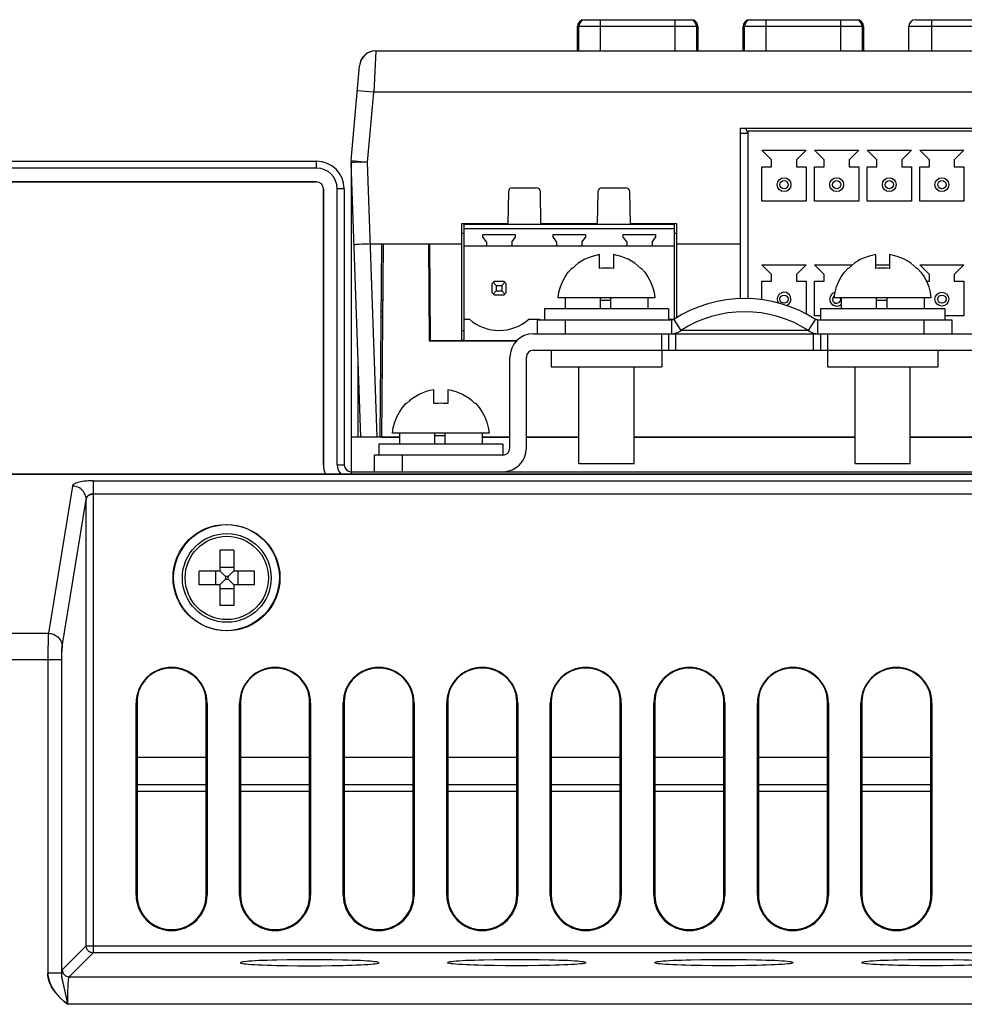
# Model space of a CAD drawing. Header units: millimetres. Extents: x 1158 to 2229, y -395 to 862.
# Tile 45 of 52: x 1691 to 1760, y 785 to 856. Entities that reach past the tile are written whole.
import ezdxf

# ---------------------------------------------------------------- set-up
doc = ezdxf.new("R2010")
doc.units = ezdxf.units.MM
doc.header["$LTSCALE"] = 30.734
doc.layers.get('0').update_dxf_attribs({"linetype": 'CONTINUOUS'})

msp = doc.modelspace()

# ---------------------------------------------------------------- linework, layer by layer
for p, q in [((1732.379, 856.481), (1740.107, 856.481)), ((1733.516, 856.481), (1733.516, 854.227)), ((1738.97, 854.227), (1738.97, 856.481)), ((1744.379, 856.481), (1752.107, 856.481)), ((1745.516, 856.481), (1745.516, 854.227)), ((1750.97, 854.227), (1750.97, 856.481)), ((1756.379, 856.481), (1764.107, 856.481)), ((1757.516, 856.481), (1757.516, 854.227)), ((1731.879, 854.227), (1731.879, 855.981)), ((1731.979, 855.981), (1731.879, 855.981)), ((1731.979, 854.227), (1731.979, 855.991)), ((1740.507, 855.991), (1731.979, 855.991)), ((1740.507, 855.991), (1740.507, 854.227)), ((1740.607, 855.981), (1740.507, 855.981)), ((1740.607, 855.981), (1740.607, 854.227)), ((1743.879, 854.227), (1743.879, 855.981)), ((1743.979, 855.981), (1743.879, 855.981)), ((1743.979, 854.227), (1743.979, 855.991)), ((1752.507, 855.991), (1743.979, 855.991)), ((1752.507, 855.991), (1752.507, 854.227)), ((1752.607, 855.981), (1752.507, 855.981)), ((1752.607, 855.981), (1752.607, 854.227)), ((1755.879, 854.227), (1755.879, 855.981)), ((1764.607, 855.981), (1755.879, 855.981)), ((1717.289, 854.227), (1717.131, 851.227)), ((1717.289, 854.227), (1803.686, 854.227)), ((1715.493, 846.27), (1716.093, 853.131)), ((1717.131, 851.227), (1715.936, 851.331)), ((1716.688, 846.158), (1717.131, 851.227)), ((1803.843, 851.227), (1717.131, 851.227)), ((1743.697, 836.25), (1743.697, 848.627)), ((1743.697, 848.627), (1784.287, 848.627)), ((1744.247, 836.251), (1744.247, 848.427)), ((1744.247, 848.427), (1783.737, 848.427)), ((1744.247, 848.227), (1743.697, 848.227)), ((1745.247, 847.027), (1745.947, 846.327)), ((1745.247, 847.027), (1748.447, 847.027)), ((1747.747, 846.327), (1748.447, 847.027)), ((1749.057, 847.027), (1752.257, 847.027)), ((1749.057, 847.027), (1749.757, 846.327)), ((1751.557, 846.327), (1752.257, 847.027)), ((1752.867, 847.027), (1756.067, 847.027)), ((1752.867, 847.027), (1753.567, 846.327)), ((1755.367, 846.327), (1756.067, 847.027)), ((1756.677, 847.027), (1759.877, 847.027)), ((1756.677, 847.027), (1757.377, 846.327)), ((1759.177, 846.327), (1759.877, 847.027)), ((1715.493, 846.27), (1716.689, 846.166)), ((1745.947, 845.827), (1745.947, 846.327)), ((1747.747, 846.327), (1747.747, 845.827)), ((1749.757, 845.827), (1749.757, 846.327)), ((1751.557, 846.327), (1751.557, 845.827)), ((1753.567, 845.827), (1753.567, 846.327)), ((1755.367, 846.327), (1755.367, 845.827)), ((1757.377, 845.827), (1757.377, 846.327)), ((1759.177, 846.327), (1759.177, 845.827)), ((1612.168, 846.227), (1712.987, 846.227)), ((1712.987, 845.727), (1612.168, 845.727)), ((1712.987, 845.727), (1712.987, 846.227)), ((1715.498, 846.14), (1715.487, 846.139)), ((1716.183, 826.227), (1715.487, 846.139)), ((1715.487, 846.118), (1715.487, 823.727)), ((1717.385, 826.227), (1716.688, 846.158)), ((1745.247, 843.327), (1745.247, 845.827)), ((1745.247, 845.827), (1745.947, 845.827)), ((1747.747, 845.827), (1748.447, 845.827)), ((1748.447, 845.827), (1748.447, 843.327)), ((1749.057, 843.327), (1749.057, 845.827)), ((1749.057, 845.827), (1749.757, 845.827)), ((1751.557, 845.827), (1752.257, 845.827)), ((1752.257, 845.827), (1752.257, 843.327)), ((1752.867, 843.327), (1752.867, 845.827)), ((1752.867, 845.827), (1753.567, 845.827)), ((1755.367, 845.827), (1756.067, 845.827)), ((1756.067, 845.827), (1756.067, 843.327)), ((1756.677, 843.327), (1756.677, 845.827)), ((1756.677, 845.827), (1757.377, 845.827)), ((1759.177, 845.827), (1759.877, 845.827)), ((1759.877, 845.827), (1759.877, 843.327)), ((1712.987, 844.727), (1612.168, 844.727)), ((1612.168, 844.727), (1712.987, 844.727)), ((1713.487, 844.227), (1713.487, 824.227)), ((1713.487, 824.227), (1713.487, 844.227)), ((1714.487, 824.227), (1714.487, 844.227)), ((1714.987, 844.227), (1714.487, 844.227)), ((1714.987, 844.227), (1714.987, 824.227)), ((1727.178, 844.307), (1728.897, 844.307)), ((1733.658, 844.307), (1735.377, 844.307)), ((1726.878, 844.012), (1726.837, 841.707)), ((1729.237, 841.707), (1729.197, 844.012)), ((1733.358, 844.012), (1733.317, 841.707)), ((1735.717, 841.707), (1735.677, 844.012)), ((1748.447, 843.327), (1745.247, 843.327)), ((1752.257, 843.327), (1749.057, 843.327)), ((1756.067, 843.327), (1752.867, 843.327)), ((1759.877, 843.327), (1756.677, 843.327)), ((1723.517, 833.227), (1723.517, 841.707)), ((1723.517, 841.707), (1726.837, 841.707)), ((1723.667, 833.227), (1723.667, 841.657)), ((1723.667, 841.657), (1738.907, 841.657)), ((1723.667, 841.347), (1738.907, 841.347)), ((1723.737, 841.657), (1723.737, 841.707)), ((1724.737, 841.707), (1724.737, 841.657)), ((1725.901, 841.707), (1725.901, 841.657)), ((1729.237, 841.707), (1733.317, 841.707)), ((1735.717, 841.707), (1739.057, 841.707)), ((1738.907, 834.797), (1738.907, 841.657)), ((1739.057, 841.707), (1739.057, 834.881)), ((1723.667, 840.977), (1723.517, 840.977)), ((1725.037, 840.707), (1725.037, 840.907)), ((1725.037, 840.907), (1727.377, 840.907)), ((1725.037, 840.707), (1725.287, 840.35)), ((1727.127, 840.35), (1727.377, 840.707)), ((1727.377, 840.907), (1727.377, 840.707)), ((1730.117, 840.707), (1730.117, 840.907)), ((1730.117, 840.907), (1732.457, 840.907)), ((1730.117, 840.707), (1730.367, 840.35)), ((1732.207, 840.35), (1732.457, 840.707)), ((1732.457, 840.907), (1732.457, 840.707)), ((1735.197, 840.707), (1735.197, 840.907)), ((1735.197, 840.907), (1737.537, 840.907)), ((1735.197, 840.707), (1735.447, 840.35)), ((1737.287, 840.35), (1737.537, 840.707)), ((1737.537, 840.907), (1737.537, 840.707)), ((1739.057, 840.977), (1738.907, 840.977)), ((1716.296, 840.202), (1716.048, 840.191)), ((1716.895, 840.227), (1723.517, 840.227)), ((1717.699, 840.227), (1717.577, 826.227)), ((1717.81, 840.227), (1717.687, 826.227)), ((1717.81, 840.227), (1721.087, 840.227)), ((1721.087, 840.227), (1721.149, 833.211)), ((1721.248, 833.227), (1721.187, 840.227)), ((1723.667, 840.087), (1738.907, 840.087)), ((1725.287, 840.35), (1725.287, 840.087)), ((1727.127, 840.35), (1727.127, 840.087)), ((1730.367, 840.35), (1730.367, 840.087)), ((1732.207, 840.35), (1732.207, 840.087)), ((1735.447, 840.35), (1735.447, 840.087)), ((1737.287, 840.35), (1737.287, 840.087)), ((1739.057, 840.227), (1743.697, 840.227)), ((1733.487, 838.457), (1733.487, 839.455)), ((1734.487, 839.455), (1734.487, 838.457)), ((1753.487, 838.457), (1753.487, 839.455)), ((1754.487, 839.455), (1754.487, 838.457)), ((1721.1, 838.727), (1721.2, 838.727)), ((1731.513, 838.457), (1731.487, 838.482)), ((1736.487, 838.482), (1736.462, 838.457)), ((1745.247, 838.727), (1748.447, 838.727)), ((1745.247, 838.727), (1745.947, 838.027)), ((1747.747, 838.027), (1748.447, 838.727)), ((1749.057, 838.727), (1751.813, 838.727)), ((1749.057, 838.727), (1749.757, 838.027)), ((1751.513, 838.457), (1751.487, 838.482)), ((1753.487, 838.727), (1754.487, 838.727)), ((1756.487, 838.482), (1756.462, 838.457)), ((1756.677, 838.727), (1759.877, 838.727)), ((1756.677, 838.727), (1757.377, 838.027)), ((1759.177, 838.027), (1759.877, 838.727)), ((1745.947, 837.527), (1745.947, 838.027)), ((1747.747, 838.027), (1747.747, 837.527)), ((1749.757, 837.527), (1749.757, 838.027)), ((1757.377, 837.527), (1757.377, 838.027)), ((1759.177, 838.027), (1759.177, 837.527)), ((1725.707, 836.695), (1725.707, 837.358)), ((1725.783, 837.451), (1726.007, 837.227)), ((1725.876, 837.527), (1726.539, 837.527)), ((1726.007, 837.227), (1726.007, 836.827)), ((1726.007, 837.227), (1726.407, 837.227)), ((1726.407, 837.227), (1726.632, 837.451)), ((1726.407, 837.227), (1726.407, 836.827)), ((1726.707, 837.358), (1726.707, 836.695)), ((1745.247, 836.174), (1745.247, 837.527)), ((1745.247, 837.527), (1745.947, 837.527)), ((1747.747, 837.527), (1748.447, 837.527)), ((1748.447, 837.527), (1748.447, 835.145)), ((1749.057, 835.027), (1749.057, 837.527)), ((1749.057, 837.527), (1749.757, 837.527)), ((1757.156, 837.527), (1757.377, 837.527)), ((1759.177, 837.527), (1759.877, 837.527)), ((1759.877, 837.527), (1759.877, 835.027)), ((1725.783, 836.602), (1726.007, 836.827)), ((1726.539, 836.527), (1725.876, 836.527)), ((1726.007, 836.827), (1726.407, 836.827)), ((1726.407, 836.827), (1726.632, 836.602)), ((1737.487, 836.327), (1730.487, 836.327)), ((1730.987, 836.327), (1730.987, 835.527)), ((1733.519, 836.327), (1733.519, 835.527)), ((1734.304, 835.527), (1734.304, 836.327)), ((1736.987, 836.327), (1736.987, 835.527)), ((1757.487, 836.327), (1750.487, 836.327)), ((1750.987, 836.327), (1750.987, 835.527)), ((1753.519, 836.327), (1753.519, 835.527)), ((1754.304, 835.527), (1754.304, 836.327)), ((1756.987, 836.327), (1756.987, 835.527)), ((1717.663, 836.175), (1717.774, 836.175)), ((1717.774, 836.13), (1717.663, 836.13)), ((1734.304, 836.127), (1733.519, 836.127)), ((1754.304, 836.127), (1753.519, 836.127)), ((1717.763, 834.914), (1717.652, 834.914)), ((1717.767, 835.33), (1717.656, 835.33)), ((1729.487, 835.527), (1729.487, 834.727)), ((1738.487, 835.527), (1729.487, 835.527)), ((1738.487, 835.527), (1738.487, 834.727)), ((1749.487, 835.027), (1749.057, 835.027)), ((1749.487, 835.527), (1749.487, 834.727)), ((1758.487, 835.527), (1749.487, 835.527)), ((1758.487, 835.527), (1758.487, 834.727)), ((1759.877, 835.027), (1758.487, 835.027)), ((1723.667, 834.767), (1724.053, 834.767)), ((1728.361, 834.767), (1729.133, 834.767)), ((1728.987, 833.727), (1728.987, 834.727)), ((1728.987, 834.727), (1738.715, 834.727)), ((1730.987, 834.727), (1730.987, 833.727)), ((1738.521, 834.767), (1738.852, 834.767)), ((1738.715, 833.727), (1738.715, 834.727)), ((1738.852, 834.766), (1739.366, 833.962)), ((1748.609, 833.962), (1749.123, 834.766)), ((1749.26, 834.727), (1749.26, 833.727)), ((1749.26, 834.727), (1758.987, 834.727)), ((1756.987, 833.727), (1756.987, 834.727)), ((1758.987, 834.727), (1758.987, 833.727)), ((1723.667, 833.927), (1723.517, 833.927)), ((1728.687, 833.727), (1791.287, 833.727)), ((1730.987, 833.727), (1737.987, 833.727)), ((1737.987, 832.527), (1737.987, 833.727)), ((1738.489, 832.527), (1738.489, 833.727)), ((1738.989, 833.727), (1738.989, 832.527)), ((1746.918, 833.962), (1746.252, 833.965)), ((1748.609, 833.962), (1746.918, 833.962)), ((1748.986, 832.527), (1748.986, 833.727)), ((1749.029, 833.754), (1749.143, 833.734)), ((1749.486, 833.727), (1749.486, 832.527)), ((1749.987, 833.727), (1749.987, 832.527)), ((1749.987, 833.727), (1756.987, 833.727)), ((1721.248, 833.227), (1721.149, 833.227)), ((1721.149, 833.211), (1727.47, 833.211)), ((1721.248, 833.227), (1723.517, 833.227)), ((1723.667, 833.227), (1723.517, 833.227)), ((1723.667, 833.227), (1727.483, 833.227)), ((1726.987, 825.427), (1726.987, 832.027)), ((1728.187, 825.427), (1728.187, 832.027)), ((1728.687, 832.527), (1791.287, 832.527)), ((1729.987, 832.527), (1729.987, 831.327)), ((1737.987, 832.527), (1737.987, 831.327)), ((1749.987, 832.527), (1749.987, 831.327)), ((1757.987, 832.527), (1757.987, 831.327)), ((1715.987, 831.821), (1715.987, 826.227)), ((1729.987, 831.327), (1737.987, 831.327)), ((1731.987, 824.327), (1731.987, 831.327)), ((1735.987, 824.327), (1735.987, 831.327)), ((1749.987, 831.327), (1757.987, 831.327)), ((1751.987, 824.327), (1751.987, 831.327)), ((1755.987, 824.327), (1755.987, 831.327)), ((1717.617, 830.727), (1717.727, 830.727)), ((1721.487, 828.657), (1721.487, 829.655)), ((1722.487, 829.655), (1722.487, 828.657)), ((1719.513, 828.657), (1719.487, 828.682)), ((1724.487, 828.682), (1724.462, 828.657)), ((1725.487, 826.527), (1718.487, 826.527)), ((1718.987, 826.527), (1718.987, 825.727)), ((1721.519, 826.527), (1721.519, 825.727)), ((1722.304, 826.327), (1721.519, 826.327)), ((1722.304, 825.727), (1722.304, 826.527)), ((1724.987, 826.527), (1724.987, 825.727)), ((1718.987, 826.227), (1715.487, 826.227)), ((1717.577, 826.227), (1717.385, 826.227)), ((1717.487, 825.727), (1717.487, 824.927)), ((1726.487, 825.727), (1717.487, 825.727)), ((1717.687, 826.227), (1718.987, 826.227)), ((1726.987, 826.227), (1724.987, 826.227)), ((1724.987, 826.227), (1726.987, 826.227)), ((1726.487, 825.727), (1726.487, 824.927)), ((1731.987, 826.227), (1728.187, 826.227)), ((1728.187, 826.227), (1731.987, 826.227)), ((1751.987, 826.227), (1735.987, 826.227)), ((1735.987, 826.227), (1751.987, 826.227)), ((1763.987, 826.227), (1755.987, 826.227)), ((1755.987, 826.227), (1763.987, 826.227)), ((1717.187, 823.727), (1717.187, 824.927)), ((1726.487, 824.927), (1717.187, 824.927)), ((1719.187, 824.927), (1719.187, 823.727)), ((1714.487, 824.227), (1714.987, 824.227)), ((1731.987, 824.327), (1735.987, 824.327)), ((1751.987, 824.327), (1755.987, 824.327)), ((1830.487, 823.542), (1582.487, 823.542)), ((1582.488, 823.542), (1830.487, 823.542)), ((1715.487, 823.727), (1715.487, 823.542)), ((1715.487, 823.727), (1829.487, 823.727)), ((1696.8, 823.071), (1696.8, 788.855)), ((1696.8, 823.071), (1805.675, 823.071)), ((1696.8, 823.07), (1696.8, 788.855)), ((1696.8, 823.07), (1805.675, 823.07)), ((1695.301, 822.686), (1693.562, 812.015)), ((1695.301, 822.686), (1693.562, 812.015)), ((1805.675, 822.105), (1696.8, 822.105)), ((1805.675, 822.105), (1696.8, 822.105)), ((1694.561, 811.05), (1696.3, 821.72)), ((1694.561, 811.049), (1696.3, 821.72)), ((1696.3, 789.354), (1696.3, 821.72)), ((1696.3, 789.354), (1696.3, 821.72)), ((1705.987, 818.027), (1705.987, 816.567)), ((1706.987, 818.027), (1705.987, 818.027)), ((1706.987, 818.027), (1706.987, 816.567)), ((1704.487, 815.527), (1704.487, 816.527)), ((1705.947, 816.527), (1704.487, 816.527)), ((1705.7, 815.527), (1705.7, 816.527)), ((1705.976, 816.538), (1706.393, 816.121)), ((1705.987, 816.814), (1706.987, 816.814)), ((1706.999, 816.538), (1706.581, 816.121)), ((1708.487, 816.527), (1707.027, 816.527)), ((1707.274, 816.527), (1707.274, 815.527)), ((1708.487, 815.527), (1708.487, 816.527)), ((1705.976, 815.515), (1706.393, 815.933)), ((1706.393, 816.121), (1706.393, 815.933)), ((1706.581, 816.121), (1706.393, 816.121)), ((1706.393, 815.933), (1706.581, 815.933)), ((1706.581, 815.933), (1706.581, 816.121)), ((1706.999, 815.515), (1706.581, 815.933)), ((1705.947, 815.527), (1704.487, 815.527)), ((1705.987, 815.487), (1705.987, 814.027)), ((1706.987, 815.24), (1705.987, 815.24)), ((1706.987, 815.487), (1706.987, 814.027)), ((1708.487, 815.527), (1707.027, 815.527)), ((1706.987, 814.027), (1705.987, 814.027)), ((1582.514, 812.015), (1693.562, 812.015)), ((1582.514, 812.015), (1693.562, 812.015)), ((1693.539, 811.301), (1693.534, 810.928)), ((1693.534, 810.929), (1693.531, 810.516)), ((1693.534, 810.928), (1693.531, 810.516)), ((1694.529, 810.083), (1581.541, 810.083)), ((1694.529, 810.083), (1581.541, 810.083)), ((1693.531, 810.516), (1693.53, 787.389)), ((1693.531, 810.516), (1693.53, 787.389)), ((1699.987, 807.042), (1699.987, 793.042)), ((1704.987, 793.042), (1704.987, 807.042)), ((1707.487, 807.042), (1707.487, 793.042)), ((1712.487, 793.042), (1712.487, 807.042)), ((1714.987, 807.042), (1714.987, 793.042)), ((1719.987, 793.042), (1719.987, 807.042)), ((1722.487, 807.042), (1722.487, 793.042)), ((1727.487, 793.042), (1727.487, 807.042)), ((1729.987, 807.042), (1729.987, 793.042)), ((1734.987, 793.042), (1734.987, 807.042)), ((1737.487, 807.042), (1737.487, 793.042)), ((1742.487, 793.042), (1742.487, 807.042)), ((1744.987, 807.042), (1744.987, 793.042)), ((1749.987, 793.042), (1749.987, 807.042)), ((1752.487, 807.042), (1752.487, 793.042)), ((1757.487, 793.042), (1757.487, 807.042)), ((1699.918, 793.042), (1699.918, 806.96)), ((1705.057, 806.96), (1705.057, 793.042)), ((1707.418, 793.042), (1707.418, 806.96)), ((1712.557, 806.96), (1712.557, 793.042)), ((1714.918, 793.042), (1714.918, 806.96)), ((1720.057, 806.96), (1720.057, 793.042)), ((1722.418, 793.042), (1722.418, 806.96)), ((1727.557, 806.96), (1727.557, 793.042)), ((1729.918, 793.042), (1729.918, 806.96)), ((1735.057, 806.96), (1735.057, 793.042)), ((1737.418, 793.042), (1737.418, 806.96)), ((1742.557, 806.96), (1742.557, 793.042)), ((1744.918, 793.042), (1744.918, 806.96)), ((1750.057, 806.96), (1750.057, 793.042)), ((1752.418, 793.042), (1752.418, 806.96)), ((1757.557, 806.96), (1757.557, 793.042)), ((1699.987, 803.042), (1704.987, 803.042)), ((1707.487, 803.042), (1712.487, 803.042)), ((1714.987, 803.042), (1719.987, 803.042)), ((1722.487, 803.042), (1727.487, 803.042)), ((1729.987, 803.042), (1734.987, 803.042)), ((1737.487, 803.042), (1742.487, 803.042)), ((1744.987, 803.042), (1749.987, 803.042)), ((1752.487, 803.042), (1757.487, 803.042)), ((1704.987, 801.042), (1699.987, 801.042)), ((1712.487, 801.042), (1707.487, 801.042)), ((1719.987, 801.042), (1714.987, 801.042)), ((1727.487, 801.042), (1722.487, 801.042)), ((1734.987, 801.042), (1729.987, 801.042)), ((1742.487, 801.042), (1737.487, 801.042)), ((1749.987, 801.042), (1744.987, 801.042)), ((1757.487, 801.042), (1752.487, 801.042)), ((1704.987, 800.542), (1699.987, 800.542)), ((1712.487, 800.542), (1707.487, 800.542)), ((1719.987, 800.542), (1714.987, 800.542)), ((1727.487, 800.542), (1722.487, 800.542)), ((1734.987, 800.542), (1729.987, 800.542)), ((1742.487, 800.542), (1737.487, 800.542)), ((1749.987, 800.542), (1744.987, 800.542)), ((1757.487, 800.542), (1752.487, 800.542)), ((1696.3, 789.354), (1694.571, 787.625)), ((1696.3, 789.354), (1694.571, 787.625)), ((1696.3, 789.354), (1806.174, 789.354)), ((1696.3, 789.354), (1806.174, 789.354)), ((1695.07, 787.125), (1696.8, 788.855)), ((1695.07, 787.125), (1696.8, 788.855)), ((1805.675, 788.855), (1696.8, 788.855)), ((1805.675, 788.855), (1696.8, 788.855)), ((1710.861, 788.349), (1710.107, 788.334)), ((1710.848, 787.935), (1711.656, 787.926)), ((1711.659, 788.357), (1710.861, 788.349)), ((1711.656, 787.926), (1712.487, 787.923)), ((1712.479, 788.36), (1711.659, 788.357)), ((1713.301, 788.357), (1712.479, 788.36)), ((1712.487, 787.923), (1713.314, 787.926)), ((1714.103, 788.349), (1713.301, 788.357)), ((1713.314, 787.926), (1714.119, 787.935)), ((1714.119, 787.935), (1714.88, 787.949)), ((1725.861, 788.349), (1725.107, 788.334)), ((1726.664, 787.926), (1725.86, 787.935)), ((1726.659, 788.357), (1725.861, 788.349)), ((1727.479, 788.36), (1726.659, 788.357)), ((1727.487, 787.923), (1726.664, 787.926)), ((1728.301, 788.357), (1727.479, 788.36)), ((1728.316, 787.926), (1727.487, 787.923)), ((1729.103, 788.349), (1728.301, 788.357)), ((1729.122, 787.935), (1728.316, 787.926)), ((1729.882, 787.949), (1729.122, 787.935)), ((1740.861, 788.349), (1740.107, 788.334)), ((1741.664, 787.926), (1740.86, 787.935)), ((1741.659, 788.357), (1740.861, 788.349)), ((1742.479, 788.36), (1741.659, 788.357)), ((1742.487, 787.923), (1741.664, 787.926)), ((1743.301, 788.357), (1742.479, 788.36)), ((1743.316, 787.926), (1742.487, 787.923)), ((1744.103, 788.349), (1743.301, 788.357)), ((1744.122, 787.935), (1743.316, 787.926)), ((1744.882, 787.949), (1744.122, 787.935)), ((1755.861, 788.349), (1755.107, 788.334)), ((1756.664, 787.926), (1755.86, 787.935)), ((1756.659, 788.357), (1755.861, 788.349)), ((1757.479, 788.36), (1756.659, 788.357)), ((1757.487, 787.923), (1756.664, 787.926)), ((1758.301, 788.357), (1757.479, 788.36)), ((1758.316, 787.926), (1757.487, 787.923)), ((1759.103, 788.349), (1758.301, 788.357)), ((1759.122, 787.935), (1758.316, 787.926)), ((1759.882, 787.949), (1759.122, 787.935)), ((1694.529, 787.389), (1693.53, 787.389)), ((1694.529, 787.389), (1693.53, 787.389)), ((1695.07, 787.125), (1807.404, 787.125)), ((1695.07, 787.125), (1807.404, 787.125)), ((1694.752, 786.164), (1694.686, 786.463)), ((1694.966, 785.127), (1694.776, 786.056)), ((1807.509, 785.127), (1694.966, 785.127)), ((1807.509, 785.127), (1694.966, 785.127))]:
    msp.add_line(p, q)
for points in [[(1716.093, 846.148), (1715.843, 846.145), (1715.738, 846.144), (1715.498, 846.14)], [(1716.688, 846.158), (1716.534, 846.157), (1716.381, 846.154), (1716.093, 846.148)], [(1716.048, 840.191), (1715.944, 840.185), (1715.857, 840.18), (1715.787, 840.175), (1715.737, 840.171), (1715.706, 840.167), (1715.696, 840.164)], [(1716.895, 840.227), (1716.739, 840.223), (1716.586, 840.217), (1716.296, 840.202)], [(1730.487, 836.327), (1730.546, 836.726), (1730.651, 837.117), (1730.8, 837.492), (1730.991, 837.848), (1731.221, 838.18), (1731.487, 838.482)], [(1734.487, 838.457), (1734.321, 838.471), (1734.155, 838.479), (1733.987, 838.482), (1733.82, 838.479), (1733.654, 838.471), (1733.487, 838.457)], [(1736.487, 838.482), (1736.754, 838.18), (1736.984, 837.848), (1737.175, 837.492), (1737.323, 837.117), (1737.428, 836.726), (1737.487, 836.327)], [(1750.487, 836.327), (1750.546, 836.726), (1750.651, 837.117), (1750.8, 837.492), (1750.991, 837.848), (1751.221, 838.18), (1751.487, 838.482)], [(1754.487, 838.457), (1754.321, 838.471), (1754.155, 838.479), (1753.987, 838.482), (1753.82, 838.479), (1753.654, 838.471), (1753.487, 838.457)], [(1756.487, 838.482), (1756.754, 838.18), (1756.984, 837.848), (1757.175, 837.492), (1757.323, 837.117), (1757.428, 836.726), (1757.487, 836.327)], [(1738.852, 834.766), (1738.832, 834.755), (1738.811, 834.745), (1738.788, 834.737), (1738.765, 834.732), (1738.74, 834.728), (1738.715, 834.727)], [(1749.26, 834.727), (1749.234, 834.728), (1749.21, 834.732), (1749.186, 834.737), (1749.164, 834.745), (1749.142, 834.755), (1749.123, 834.766)], [(1738.831, 833.734), (1738.946, 833.754), (1739.058, 833.787)], [(1739.058, 833.787), (1739.166, 833.833), (1739.269, 833.892), (1739.366, 833.962)], [(1740.21, 833.962), (1739.755, 833.964), (1739.366, 833.962)], [(1746.252, 833.965), (1744.833, 833.962), (1740.21, 833.962)], [(1748.609, 833.962), (1748.706, 833.892), (1748.808, 833.833), (1748.916, 833.787), (1749.029, 833.754)], [(1718.487, 826.527), (1718.546, 826.926), (1718.651, 827.317), (1718.8, 827.692), (1718.991, 828.048), (1719.221, 828.38), (1719.487, 828.682)], [(1722.487, 828.657), (1722.321, 828.671), (1722.155, 828.679), (1721.987, 828.682), (1721.82, 828.679), (1721.654, 828.671), (1721.487, 828.657)], [(1724.487, 828.682), (1724.754, 828.38), (1724.984, 828.048), (1725.175, 827.692), (1725.323, 827.317), (1725.428, 826.926), (1725.487, 826.527)], [(1696.8, 823.071), (1696.631, 823.068), (1696.468, 823.061), (1696.31, 823.049), (1696.159, 823.032), (1696.019, 823.012), (1695.888, 822.988), (1695.765, 822.96), (1695.652, 822.928), (1695.552, 822.892), (1695.467, 822.853), (1695.4, 822.813), (1695.35, 822.772), (1695.317, 822.73), (1695.301, 822.686)], [(1696.8, 823.07), (1696.638, 823.068), (1696.479, 823.061), (1696.322, 823.049), (1696.17, 823.033), (1696.029, 823.013), (1695.896, 822.989), (1695.773, 822.962), (1695.661, 822.93), (1695.561, 822.895), (1695.476, 822.857), (1695.406, 822.817), (1695.354, 822.775), (1695.319, 822.731), (1695.301, 822.686)], [(1696.3, 821.72), (1696.29, 821.846), (1696.264, 821.968), (1696.223, 822.083), (1696.168, 822.192), (1696.098, 822.295), (1696.014, 822.389), (1695.917, 822.474), (1695.809, 822.546), (1695.692, 822.605), (1695.567, 822.649), (1695.436, 822.676), (1695.301, 822.686)], [(1696.3, 821.72), (1696.29, 821.846), (1696.264, 821.968), (1696.223, 822.083), (1696.168, 822.192), (1696.098, 822.294), (1696.014, 822.389), (1695.917, 822.474), (1695.809, 822.546), (1695.692, 822.605), (1695.567, 822.648), (1695.436, 822.676), (1695.301, 822.686)], [(1696.3, 821.72), (1696.304, 821.753), (1696.31, 821.785), (1696.32, 821.816), (1696.332, 821.846), (1696.348, 821.874), (1696.365, 821.902), (1696.385, 821.927), (1696.407, 821.951), (1696.43, 821.974), (1696.455, 821.994), (1696.481, 822.012), (1696.508, 822.029), (1696.536, 822.044), (1696.564, 822.057), (1696.593, 822.069), (1696.622, 822.079), (1696.652, 822.087), (1696.682, 822.093), (1696.711, 822.098), (1696.741, 822.102), (1696.77, 822.104), (1696.8, 822.105)], [(1696.8, 822.105), (1696.77, 822.104), (1696.741, 822.102), (1696.711, 822.098), (1696.681, 822.093), (1696.652, 822.086), (1696.622, 822.078), (1696.593, 822.068), (1696.564, 822.057), (1696.535, 822.044), (1696.508, 822.029), (1696.481, 822.012), (1696.455, 821.994), (1696.43, 821.973), (1696.407, 821.951), (1696.385, 821.927), (1696.365, 821.902), (1696.348, 821.874), (1696.332, 821.845), (1696.32, 821.815), (1696.31, 821.784), (1696.304, 821.753), (1696.3, 821.72)], [(1693.562, 812.015), (1693.558, 811.947), (1693.554, 811.857), (1693.549, 811.746), (1693.546, 811.615), (1693.542, 811.466), (1693.539, 811.301), (1693.534, 810.929)], [(1693.562, 812.015), (1693.558, 811.947), (1693.554, 811.857), (1693.549, 811.746), (1693.546, 811.615), (1693.542, 811.466), (1693.539, 811.301)], [(1693.562, 812.015), (1693.674, 812.008), (1693.784, 811.989), (1693.891, 811.958), (1693.993, 811.916), (1694.091, 811.863), (1694.182, 811.801), (1694.265, 811.728), (1694.339, 811.648), (1694.404, 811.56), (1694.459, 811.466), (1694.502, 811.366), (1694.534, 811.263), (1694.554, 811.157), (1694.561, 811.049)], [(1693.562, 812.015), (1693.674, 812.008), (1693.784, 811.989), (1693.891, 811.958), (1693.993, 811.916), (1694.091, 811.863), (1694.182, 811.801), (1694.265, 811.729), (1694.339, 811.648), (1694.404, 811.56), (1694.459, 811.466), (1694.502, 811.367), (1694.534, 811.263), (1694.554, 811.157), (1694.561, 811.049)], [(1694.529, 787.389), (1694.529, 810.193), (1694.53, 810.301), (1694.531, 810.406), (1694.533, 810.507), (1694.535, 810.603), (1694.538, 810.693), (1694.541, 810.775), (1694.545, 810.85), (1694.549, 810.915), (1694.553, 810.97), (1694.557, 811.015), (1694.561, 811.05)], [(1694.529, 787.389), (1694.529, 810.193), (1694.53, 810.3), (1694.531, 810.405), (1694.533, 810.506), (1694.535, 810.602), (1694.538, 810.692)], [(1694.561, 811.049), (1694.557, 811.015), (1694.553, 810.97), (1694.549, 810.915), (1694.545, 810.849), (1694.541, 810.775), (1694.538, 810.692)], [(1696.8, 788.855), (1696.735, 788.859), (1696.671, 788.872), (1696.609, 788.893), (1696.55, 788.922), (1696.496, 788.958), (1696.447, 789.001), (1696.404, 789.05), (1696.367, 789.105), (1696.339, 789.163), (1696.317, 789.225), (1696.305, 789.289), (1696.3, 789.354)], [(1696.8, 788.855), (1696.735, 788.859), (1696.671, 788.872), (1696.609, 788.893), (1696.55, 788.922), (1696.496, 788.958), (1696.447, 789.001), (1696.404, 789.051), (1696.367, 789.105), (1696.339, 789.163), (1696.317, 789.225), (1696.305, 789.289), (1696.3, 789.354)], [(1707.462, 788.142), (1707.48, 788.124), (1707.532, 788.106), (1707.617, 788.088)], [(1707.642, 788.196), (1707.556, 788.178), (1707.505, 788.16), (1707.488, 788.142)], [(1707.617, 788.088), (1707.735, 788.071), (1707.886, 788.054), (1708.067, 788.038), (1708.279, 788.022), (1708.52, 788.008), (1708.788, 787.994), (1709.082, 787.981), (1709.398, 787.969), (1709.734, 787.959), (1710.088, 787.949), (1710.848, 787.935)], [(1710.107, 788.334), (1709.753, 788.325), (1709.417, 788.314), (1709.101, 788.303), (1708.809, 788.29), (1708.542, 788.276), (1708.304, 788.262), (1708.093, 788.246), (1707.911, 788.23), (1707.76, 788.213), (1707.642, 788.196)], [(1717.335, 788.196), (1717.217, 788.213), (1717.067, 788.23), (1716.885, 788.246), (1716.675, 788.261), (1716.436, 788.276), (1716.168, 788.29), (1715.874, 788.303), (1715.557, 788.314), (1715.218, 788.325), (1714.862, 788.334), (1714.103, 788.349)], [(1714.88, 787.949), (1715.235, 787.958), (1715.572, 787.969), (1715.89, 787.981), (1716.185, 787.994), (1716.455, 788.008), (1716.698, 788.022), (1716.91, 788.038), (1717.093, 788.054), (1717.243, 788.071), (1717.361, 788.089)], [(1717.487, 788.142), (1717.47, 788.16), (1717.419, 788.178), (1717.335, 788.196)], [(1717.361, 788.089), (1717.445, 788.106), (1717.496, 788.124), (1717.512, 788.142)], [(1722.615, 788.089), (1722.53, 788.106), (1722.479, 788.124), (1722.463, 788.142)], [(1722.642, 788.196), (1722.556, 788.178), (1722.505, 788.16), (1722.488, 788.142)], [(1725.86, 787.935), (1725.099, 787.949), (1724.744, 787.958), (1724.407, 787.969), (1724.089, 787.981), (1723.793, 787.993), (1723.523, 788.007), (1723.28, 788.022), (1723.067, 788.038), (1722.884, 788.054), (1722.733, 788.071), (1722.615, 788.089)], [(1725.107, 788.334), (1724.753, 788.325), (1724.417, 788.314), (1724.101, 788.303), (1723.809, 788.29), (1723.542, 788.276), (1723.304, 788.262), (1723.093, 788.246), (1722.911, 788.23), (1722.76, 788.213), (1722.642, 788.196)], [(1732.335, 788.196), (1732.217, 788.213), (1732.067, 788.23), (1731.885, 788.246), (1731.675, 788.261), (1731.436, 788.276), (1731.168, 788.29), (1730.874, 788.303), (1730.557, 788.314), (1730.218, 788.325), (1729.862, 788.334), (1729.103, 788.349)], [(1732.357, 788.088), (1732.238, 788.071), (1732.087, 788.054), (1731.905, 788.038), (1731.692, 788.022), (1731.451, 788.007), (1731.182, 787.993), (1730.888, 787.981), (1730.572, 787.969), (1730.236, 787.958), (1729.882, 787.949)], [(1732.487, 788.142), (1732.47, 788.16), (1732.419, 788.178), (1732.335, 788.196)], [(1732.512, 788.142), (1732.494, 788.124), (1732.442, 788.106), (1732.357, 788.088)], [(1737.614, 788.089), (1737.53, 788.106), (1737.479, 788.124), (1737.463, 788.142)], [(1737.642, 788.196), (1737.556, 788.178), (1737.505, 788.16), (1737.488, 788.142)], [(1740.86, 787.935), (1740.099, 787.949), (1739.744, 787.958), (1739.407, 787.969), (1739.089, 787.981), (1738.793, 787.993), (1738.523, 788.007), (1738.28, 788.022), (1738.067, 788.038), (1737.884, 788.054), (1737.733, 788.071), (1737.614, 788.089)], [(1740.107, 788.334), (1739.753, 788.325), (1739.417, 788.314), (1739.101, 788.303), (1738.809, 788.29), (1738.542, 788.276), (1738.304, 788.262), (1738.093, 788.246), (1737.911, 788.23), (1737.76, 788.213), (1737.642, 788.196)], [(1747.335, 788.196), (1747.217, 788.213), (1747.067, 788.23), (1746.885, 788.246), (1746.675, 788.261), (1746.436, 788.276), (1746.168, 788.29), (1745.874, 788.303), (1745.557, 788.314), (1745.218, 788.325), (1744.862, 788.334), (1744.103, 788.349)], [(1747.357, 788.088), (1747.238, 788.071), (1747.087, 788.054), (1746.905, 788.038), (1746.692, 788.022), (1746.451, 788.007), (1746.182, 787.993), (1745.888, 787.981), (1745.572, 787.969), (1745.236, 787.958), (1744.882, 787.949)], [(1747.487, 788.142), (1747.47, 788.16), (1747.419, 788.178), (1747.335, 788.196)], [(1747.512, 788.142), (1747.494, 788.124), (1747.442, 788.106), (1747.357, 788.088)], [(1752.614, 788.089), (1752.53, 788.106), (1752.479, 788.124), (1752.463, 788.142)], [(1752.642, 788.196), (1752.556, 788.178), (1752.505, 788.16), (1752.488, 788.142)], [(1755.86, 787.935), (1755.099, 787.949), (1754.744, 787.958), (1754.407, 787.969), (1754.089, 787.981), (1753.793, 787.993), (1753.523, 788.007), (1753.28, 788.022), (1753.067, 788.038), (1752.884, 788.054), (1752.733, 788.071), (1752.614, 788.089)], [(1755.107, 788.334), (1754.753, 788.325), (1754.417, 788.314), (1754.101, 788.303), (1753.809, 788.29), (1753.542, 788.276), (1753.304, 788.262), (1753.093, 788.246), (1752.911, 788.23), (1752.76, 788.213), (1752.642, 788.196)], [(1762.335, 788.196), (1762.217, 788.213), (1762.067, 788.23), (1761.885, 788.246), (1761.675, 788.261), (1761.436, 788.276), (1761.168, 788.29), (1760.874, 788.303), (1760.557, 788.314), (1760.218, 788.325), (1759.862, 788.334), (1759.103, 788.349)], [(1762.357, 788.088), (1762.238, 788.071), (1762.087, 788.054), (1761.905, 788.038), (1761.692, 788.022), (1761.451, 788.007), (1761.182, 787.993), (1760.888, 787.981), (1760.572, 787.969), (1760.236, 787.958), (1759.882, 787.949)], [(1693.53, 787.389), (1693.535, 787.226), (1693.562, 787.046), (1693.614, 786.839), (1693.683, 786.632), (1693.761, 786.457), (1693.857, 786.287), (1693.978, 786.106), (1694.123, 785.918), (1694.297, 785.726), (1694.496, 785.53), (1694.719, 785.331), (1694.966, 785.127)], [(1694.966, 785.127), (1694.705, 785.341), (1694.467, 785.558), (1694.247, 785.782), (1694.06, 785.997), (1693.923, 786.182), (1693.819, 786.351), (1693.739, 786.5), (1693.675, 786.656), (1693.609, 786.856), (1693.559, 787.06), (1693.534, 787.234), (1693.53, 787.389)], [(1694.571, 787.625), (1694.564, 787.612), (1694.557, 787.589), (1694.549, 787.554), (1694.543, 787.51), (1694.536, 787.454), (1694.529, 787.389)], [(1694.529, 787.389), (1694.536, 787.454), (1694.542, 787.509), (1694.549, 787.554), (1694.556, 787.589), (1694.564, 787.612), (1694.571, 787.625)], [(1694.686, 786.463), (1694.616, 786.766), (1694.583, 786.92), (1694.556, 787.066), (1694.538, 787.197), (1694.53, 787.303), (1694.529, 787.389)], [(1694.651, 786.614), (1694.609, 786.799), (1694.574, 786.968), (1694.547, 787.124), (1694.532, 787.264), (1694.529, 787.389)], [(1694.571, 787.625), (1694.575, 787.559), (1694.588, 787.496), (1694.608, 787.436), (1694.636, 787.38), (1694.67, 787.326), (1694.712, 787.277), (1694.761, 787.234), (1694.815, 787.196), (1694.874, 787.166), (1694.937, 787.144), (1695.003, 787.13), (1695.07, 787.125)], [(1694.571, 787.625), (1694.575, 787.559), (1694.588, 787.496), (1694.608, 787.436), (1694.636, 787.38), (1694.67, 787.326), (1694.712, 787.277), (1694.761, 787.234), (1694.815, 787.196), (1694.874, 787.166), (1694.937, 787.144), (1695.003, 787.13), (1695.07, 787.125)], [(1694.966, 785.127), (1694.967, 785.345), (1694.969, 785.56), (1694.972, 785.77), (1694.976, 785.972), (1694.982, 786.164), (1694.989, 786.344), (1694.996, 786.51), (1695.005, 786.659), (1695.014, 786.79), (1695.025, 786.901), (1695.036, 786.991), (1695.047, 787.059), (1695.058, 787.104), (1695.07, 787.125)], [(1694.966, 785.127), (1694.967, 785.345), (1694.969, 785.56), (1694.972, 785.77), (1694.976, 785.972), (1694.982, 786.164), (1694.989, 786.344), (1694.996, 786.51), (1695.005, 786.659), (1695.015, 786.79), (1695.025, 786.901), (1695.036, 786.991), (1695.047, 787.059), (1695.058, 787.104), (1695.07, 787.125)], [(1694.776, 786.056), (1694.736, 786.243), (1694.651, 786.614)], [(1694.966, 785.128), (1694.917, 785.376), (1694.871, 785.604), (1694.827, 785.812), (1694.752, 786.164)]]:
    msp.add_lwpolyline(points)
for centre, radius in [((1746.847, 844.527), 0.5), ((1750.657, 844.527), 0.5), ((1754.467, 844.527), 0.5), ((1758.277, 844.527), 0.5), ((1746.847, 844.527), 0.3), ((1750.657, 844.527), 0.3), ((1754.467, 844.527), 0.3), ((1758.277, 844.527), 0.3), ((1746.847, 836.227), 0.3), ((1758.277, 836.227), 0.5), ((1758.277, 836.227), 0.3), ((1706.441, 816.053), 3.851), ((1706.487, 816.042), 3.85), ((1706.487, 816.027), 3.217), ((1706.487, 816.027), 3.017)]:
    msp.add_circle(centre, radius)
for centre, radius, start, end in [((1732.379, 855.981), 0.5, 90, 180), ((1732.479, 855.991), 0.5, 101.53696, 180), ((1740.007, 855.991), 0.5, 0, 78.46304), ((1740.107, 855.981), 0.5, 0, 90), ((1744.379, 855.981), 0.5, 90, 180), ((1744.479, 855.991), 0.5, 101.53696, 180), ((1752.107, 855.981), 0.5, 0, 90), ((1752.007, 855.991), 0.5, 0, 78.46304), ((1756.379, 855.981), 0.5, 90, 180), ((1717.289, 853.027), 1.2, 90, 175), ((1717.289, 853.027), 1.2, 97.87283, 167.12904), ((1743.237, 848.027), 1, 11.53696, 36.94547), ((1716.987, 846.139), 1.5, 175, 179.99731), ((1712.987, 844.227), 2, 0, 90), ((1712.987, 844.227), 1.5, 0, 90), ((1712.987, 844.227), 0.5, 0, 90), ((1712.987, 844.227), 0.5, 0, 90), ((1727.178, 844.007), 0.3, 90, 179), ((1728.897, 844.007), 0.3, 1, 90), ((1733.658, 844.007), 0.3, 90, 179), ((1735.377, 844.007), 0.3, 1, 90), ((1733.987, 836.013), 3.478, 98.26479, 135.35116), ((1733.987, 836.013), 3.478, 44.64884, 81.73521), ((1753.987, 836.013), 3.478, 98.26479, 135.35116), ((1753.987, 836.013), 3.478, 44.64884, 81.73521), ((1726.207, 837.027), 0.6, 123.55731, 146.44269), ((1726.207, 837.027), 0.6, 33.55731, 56.44269), ((1726.207, 837.027), 0.6, 213.55731, 236.44269), ((1726.207, 837.027), 0.6, 303.55731, 326.44269), ((1746.847, 836.227), 0.5, 291.19693, 216.34465), ((1750.657, 836.227), 0.5, 103.15694, 311.52638), ((1750.657, 836.227), 0.3, 119.24605, 19.72076), ((1743.987, 826.727), 9.539, 57.43047, 122.56953), ((1743.987, 826.727), 8.585, 57.43047, 122.56953), ((1726.207, 837.267), 3.3, 229.25095, 310.74905), ((1731.287, 837.267), 3.3, 229.25095, 230.48258), ((1736.367, 837.267), 3.3, 309.84202, 310.74905), ((1728.687, 832.027), 1.7, 90, 180), ((1728.687, 832.027), 0.5, 90, 180), ((1721.987, 826.213), 3.478, 98.26479, 135.35116), ((1721.987, 826.213), 3.478, 44.64884, 81.73521), ((1726.487, 825.427), 1.7, 270, 360), ((1726.487, 825.427), 0.5, 270, 360), ((1715.487, 824.227), 2, 180, 200.05832), ((1715.487, 824.227), 2, 180, 200.02558), ((1715.487, 824.227), 1, 180, 223.28648), ((1715.487, 824.227), 0.5, 180, 270), ((1705.947, 816.567), 0.04, 270, 360), ((1707.027, 816.567), 0.04, 180, 270), ((1705.947, 815.487), 0.04, 0, 90), ((1707.027, 815.487), 0.04, 90, 180), ((1702.487, 806.96), 2.57, 0, 180), ((1702.487, 807.042), 2.5, 0, 180), ((1702.487, 806.96), 2.535, 24.16233, 155.78522), ((1709.987, 806.96), 2.57, 0, 180), ((1709.987, 807.042), 2.5, 0, 180), ((1709.987, 806.96), 2.535, 24.15912, 155.78196), ((1717.487, 806.96), 2.57, 0, 180), ((1717.487, 807.042), 2.5, 0, 180), ((1717.487, 806.96), 2.535, 24.1559, 155.77869), ((1724.987, 806.96), 2.57, 0, 180), ((1724.987, 807.042), 2.5, 0, 180), ((1724.987, 806.96), 2.535, 24.15269, 155.77542), ((1732.487, 806.96), 2.57, 0, 180), ((1732.487, 807.042), 2.5, 0, 180), ((1732.487, 806.96), 2.535, 24.14948, 155.77216), ((1739.987, 806.96), 2.57, 0, 180), ((1739.987, 807.042), 2.5, 0, 180), ((1739.987, 806.96), 2.535, 24.14627, 155.76889), ((1747.487, 806.96), 2.57, 0, 180), ((1747.487, 807.042), 2.5, 0, 180), ((1747.487, 806.96), 2.535, 24.14306, 155.76563), ((1754.987, 806.96), 2.57, 0, 180), ((1754.987, 807.042), 2.5, 0, 180), ((1754.987, 806.96), 2.535, 24.13985, 155.76236), ((1702.487, 793.042), 2.57, 180, 360), ((1702.487, 793.042), 2.5, 180, 360), ((1709.987, 793.042), 2.57, 180, 360), ((1709.987, 793.042), 2.5, 180, 360), ((1717.487, 793.042), 2.57, 180, 360), ((1717.487, 793.042), 2.5, 180, 360), ((1724.987, 793.042), 2.57, 180, 360), ((1724.987, 793.042), 2.5, 180, 360), ((1732.487, 793.042), 2.57, 180, 360), ((1732.487, 793.042), 2.5, 180, 360), ((1739.987, 793.042), 2.57, 180, 360), ((1739.987, 793.042), 2.5, 180, 360), ((1747.487, 793.042), 2.57, 180, 360), ((1747.487, 793.042), 2.5, 180, 360), ((1754.987, 793.042), 2.57, 180, 360), ((1754.987, 793.042), 2.5, 180, 360)]:
    msp.add_arc(centre, radius, start, end)

doc.saveas('drawing.dxf')
